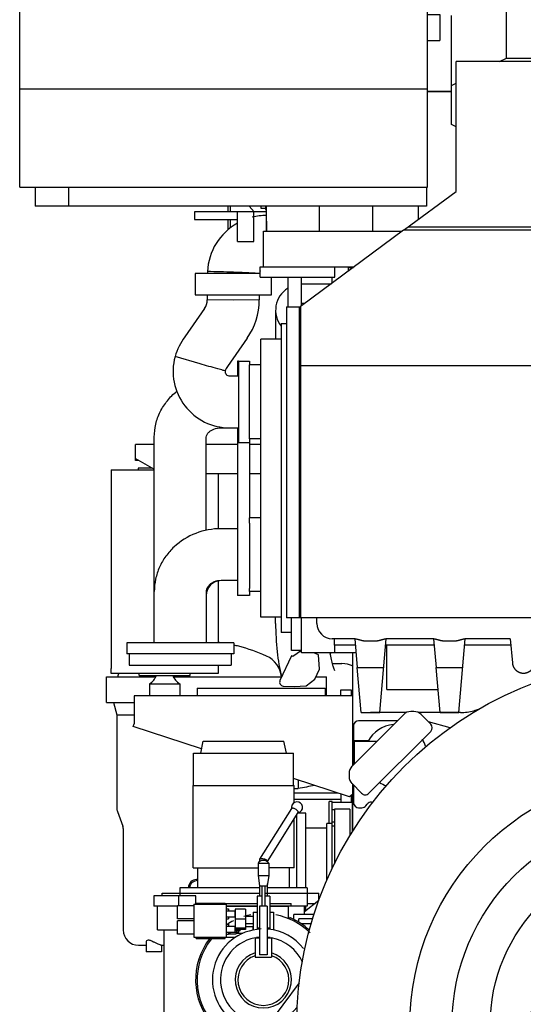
# Model space of a CAD drawing. Header units: millimetres. Extents: x 0 to 1189, y 0 to 841.
# Tile 27 of 74: x 297 to 346, y 602 to 699. Entities that reach past the tile are written whole.
import ezdxf
from ezdxf.enums import TextEntityAlignment as Align

# ---------------------------------------------------------------- set-up
doc = ezdxf.new("R2010")
doc.units = ezdxf.units.MM
doc.header["$LTSCALE"] = 65.395
doc.layers.get('0').update_dxf_attribs({"linetype": 'CONTINUOUS'})
for name, color, linetype in [('0006_994800_79_SIMPLE1_X_PBL583', 7, 'CONTINUOUS'), ('0006_994800_80_SIMPLE1_X_PBL582', 7, 'CONTINUOUS'), ('1907_040000_TLKS_KS_V_ABL551', 7, 'CONTINUOUS'), ('1907_041000_TLKS_KS_V_ABL552', 7, 'CONTINUOUS'), ('1907_042000_TLKS_KS_TL_V_ABL570', 7, 'CONTINUOUS'), ('1907_060000_TLKS_KGS_V_ABL559', 7, 'CONTINUOUS'), ('1907_061000_TLKS_KGS_V_ABL560', 7, 'CONTINUOUS'), ('1907_723600_01_SIMPLE1_X_ABL591', 7, 'CONTINUOUS'), ('1907_724700_04_SIMPLE1_B_ABL573', 7, 'CONTINUOUS'), ('1907_725700_05_SIMPLE1_X_ABL571', 7, 'CONTINUOUS'), ('1907_728000_20_SIMPLE1_X_ABL595', 7, 'CONTINUOUS'), ('1907_731000_02_SIMPLE1_D_ABL646', 7, 'CONTINUOUS'), ('1907_733000_06_SIMPLE1_A_ABL557', 7, 'CONTINUOUS'), ('1907_734000_04_SIMPLE1_C_ABL553', 7, 'CONTINUOUS'), ('1907_765000_04_SIMPLE1_A_ABL576', 7, 'CONTINUOUS'), ('1937_030000_TLKS_V_ABL543', 7, 'CONTINUOUS'), ('1937_100000_TLKS_V_ABL544', 7, 'CONTINUOUS'), ('1937_111000_12_SIMPLE1_D_ABL549', 7, 'CONTINUOUS'), ('1937_111200_08_SIMPLE1_X_ABL555', 7, 'CONTINUOUS'), ('1937_700000_TLKS_V_ABL567', 7, 'CONTINUOUS'), ('1937_722000_12_SIMPLE1_B_ABL568', 7, 'CONTINUOUS'), ('1937_800000_TLKS_V_ABL580', 7, 'CONTINUOUS'), ('right_11_VBL541', 7, 'CONTINUOUS')]:
    doc.layers.add(name, color=color, linetype=linetype)
doc.styles.get("Standard").update_dxf_attribs({"font": 'txt', "width": 0.6})
doc.dimstyles.new('DIMSTYLE_2', dxfattribs={"dimtxt": 3.5, "dimasz": 3.5, "dimexe": 1.8, "dimexo": 0, "dimgap": 0.875, "dimtad": 1, "dimdec": 0, "dimlfac": 20, "dimdsep": 46, "dimtxsty": 'STANDARD', "dimblk": '_FILLED', "dimblk1": '_FILLED', "dimblk2": '_FILLED', "dimcen": 0.09, "dimadec": 0, "dimazin": 0, "dimtp": 2, "dimtm": 2, "dimtfac": 1, "dimtdec": 0, "dimtofl": 0, "dimtmove": 0, "dimatfit": 3, "dimldrblk": '_FILLED', "dimfxl": 1, "dimtolj": 1, "dimarcsym": 0})

# ---------------------------------------------------------------- blocks, each defined once
blk = doc.blocks.new('_FILLED')
at = {"color": 0, "linetype": 'BYBLOCK'}
blk.add_solid([(0, 0), (-1, 0.167), (-1, -0.167)], dxfattribs=at)
blk = doc.blocks.new('*D30')
at = {"color": 2, "linetype": 'CONTINUOUS'}
for p, q in [((327.172, 739.194), (445.3, 739.194)), ((443.5, 739.194), (443.5, 634.797)), ((443.5, 530.4), (443.5, 634.797)), ((384.5, 530.4), (445.3, 530.4))]:
    blk.add_line(p, q, dxfattribs=at)
at = {"color": 2, "linetype": 'CONTINUOUS', "xscale": 3.5, "yscale": 3.5, "zscale": 3.5}
for p, rotation in [((443.5, 739.194), 90), ((443.5, 530.4), 270)]:
    blk.add_blockref('_FILLED', p, dxfattribs=dict(at, rotation=rotation))
at = {"color": 2, "linetype": 'CONTINUOUS', "width": 0.636905}
blk.add_text('4176', height=3.5, rotation=90, dxfattribs=at).set_placement((442.625, 634.797), align=Align.CENTER)
blk = doc.blocks.new('1937_111000_12_SIMPLE1_T1_D_PBL550', base_point=(358.769, 611.071))
at = {"layer": '1937_111000_12_SIMPLE1_T1_D_PBL550', "color": 7, "linetype": 'CONTINUOUS'}
for p, q in [((329.5, 636.6), (329.5, 625.535)), ((334.518, 630.553), (329.447, 625.482)), ((335.528, 630.846), (335.225, 630.846)), ((337.18, 629.608), (336.235, 630.553)), ((329.6, 629.45), (329.6, 625.635)), ((333.915, 629.95), (330.1, 629.95)), ((339.081, 629.247), (336.963, 629.826)), ((331.099, 622.82), (337.18, 628.901)), ((329.7, 628), (331.066, 628)), ((329.7, 625.735), (329.7, 628)), ((329.7, 627.926), (331.892, 627.926)), ((329.154, 624.775), (329.154, 624.472)), ((329.447, 623.765), (330.392, 622.82)), ((329.5, 623.712), (329.5, 619.069)), ((329.6, 623.612), (329.6, 621.9)), ((330.82, 621.592), (330.95, 621.758)), ((331.344, 621.95), (331.517, 621.95)), ((330.1, 621.4), (330.426, 621.4))]:
    blk.add_line(p, q, dxfattribs=at)
for centre, radius, start, end in [((335.225, 629.846), 1, 90, 135), ((335.528, 629.846), 1, 45, 90), ((330.1, 629.45), 0.5, 90, 180), ((333.75, 626.5), 3.075, 94.58964, 152.36394), ((336.826, 629.255), 0.5, 315, 45), ((333.75, 626.5), 3.075, 18.12016, 32.33294), ((330.154, 624.775), 1, 135, 180), ((330.154, 624.472), 1, 180, 225), ((333.75, 626.5), 3.075, 238.42073, 252.38244), ((330.745, 623.174), 0.5, 225, 315), ((330.1, 621.9), 0.5, 180, 270), ((331.344, 621.45), 0.5, 90, 142), ((330.426, 621.9), 0.5, 270, 322)]:
    blk.add_arc(centre, radius, start, end, dxfattribs=at)
blk = doc.blocks.new('1937_111000_12_SIMPLE1_D_ABL549', base_point=(358.769, 612.746))
at = {"layer": '1937_111000_12_SIMPLE1_T1_D_PBL550'}
blk.add_blockref('1937_111000_12_SIMPLE1_T1_D_PBL550', (358.769, 611.071), dxfattribs=at)
blk = doc.blocks.new('1937_111200_08_SIMPLE1_T6_X_PBL593', base_point=(326.75, 616.644))
at = {"layer": '1937_111200_08_SIMPLE1_T6_X_PBL593', "color": 7, "linetype": 'CONTINUOUS'}
for p, q in [((327.5, 622), (327.2, 622)), ((327.2, 619.85), (327.2, 622)), ((327.5, 621.184), (327.5, 622)), ((329.45, 621.9), (327.5, 621.9)), ((329.45, 621.9), (329.45, 618.994)), ((324.05, 613.55), (324.05, 620.724)), ((324.925, 620.875), (324.145, 620.875)), ((324.925, 613.55), (324.925, 620.875)), ((326.99, 619.4), (324.925, 619.4)), ((324.925, 611.288), (324.925, 611.75))]:
    blk.add_line(p, q, dxfattribs=at)
blk = doc.blocks.new('1937_111200_08_SIMPLE1_X_ABL555', base_point=(367.775, 627.812))
at = {"layer": '1937_111200_08_SIMPLE1_T6_X_PBL593'}
blk.add_blockref('1937_111200_08_SIMPLE1_T6_X_PBL593', (326.75, 616.644), dxfattribs=at)
blk = doc.blocks.new('1937_100000_TLKS_V_ABL544', base_point=(359.726, 613.7))
at = {"layer": '1937_111000_12_SIMPLE1_D_ABL549'}
blk.add_blockref('1937_111000_12_SIMPLE1_D_ABL549', (358.769, 612.746), dxfattribs=at)
at = {"layer": '1937_111200_08_SIMPLE1_X_ABL555'}
blk.add_blockref('1937_111200_08_SIMPLE1_X_ABL555', (367.775, 627.812), dxfattribs=at)
blk = doc.blocks.new('1937_722000_12_SIMPLE1_T1_B_PBL569', base_point=(321.004, 703.643))
at = {"layer": '1937_722000_12_SIMPLE1_T1_B_PBL569', "color": 7, "linetype": 'CONTINUOUS'}
for p, q in [((296.846, 682.345), (296.846, 729.16)), ((296.846, 729.16), (300.27, 729.16)), ((323.54, 729.16), (337.332, 729.16)), ((336.845, 682.345), (336.845, 729.16)), ((340.503, 725.039), (337.332, 729.16)), ((340.503, 712.645), (340.503, 725.039)), ((340.503, 725.039), (345.163, 725.039)), ((345.163, 722.522), (345.163, 725.039)), ((296.846, 715.464), (336.845, 715.464)), ((336.845, 712.645), (341.17, 712.645)), ((336.845, 712.582), (341.17, 712.582)), ((341.17, 712.645), (341.17, 710.795)), ((336.845, 699.295), (338.07, 699.295)), ((338.07, 699.295), (338.07, 696.745)), ((336.845, 696.745), (338.07, 696.745)), ((296.846, 691.999), (336.845, 691.999)), ((296.846, 682.345), (336.845, 682.345)), ((298.35, 682.345), (298.35, 680.47)), ((301.627, 682.345), (301.627, 680.47)), ((336.772, 682.345), (336.772, 680.47)), ((336.772, 680.47), (298.35, 680.47)), ((317.25, 680.47), (317.25, 679.9)), ((317.5, 680.47), (317.5, 679.9)), ((319.846, 679.9), (319.368, 680.47)), ((317.25, 679.15), (317.25, 678.126))]:
    blk.add_line(p, q, dxfattribs=at)
blk = doc.blocks.new('1937_722000_12_SIMPLE1_B_ABL568', base_point=(321.004, 703.643))
at = {"layer": '1937_722000_12_SIMPLE1_T1_B_PBL569'}
blk.add_blockref('1937_722000_12_SIMPLE1_T1_B_PBL569', (321.004, 703.643), dxfattribs=at)
blk = doc.blocks.new('1937_700000_TLKS_V_ABL567', base_point=(321.004, 703.643))
at = {"layer": '1937_722000_12_SIMPLE1_B_ABL568'}
blk.add_blockref('1937_722000_12_SIMPLE1_B_ABL568', (321.004, 703.643), dxfattribs=at)
blk = doc.blocks.new('0006_994800_80_SIMPLE1_X_PBL582', base_point=(307.135, 644.823))
at = {"layer": '0006_994800_80_SIMPLE1_X_PBL582', "color": 7, "linetype": 'CONTINUOUS'}
for p, q in [((305.815, 654.575), (305.815, 654.57)), ((305.815, 654.575), (308.457, 654.575)), ((305.814, 635.07), (305.814, 635.075)), ((305.815, 635.075), (305.814, 635.075))]:
    blk.add_line(p, q, dxfattribs=at)
blk = doc.blocks.new('0006_994800_79_SIMPLE1_X_PBL583', base_point=(311.064, 644.57))
at = {"layer": '0006_994800_79_SIMPLE1_X_PBL583', "color": 7, "linetype": 'CONTINUOUS'}
for p, q in [((305.815, 654.57), (305.815, 635.07)), ((305.815, 654.57), (310.05, 654.57)), ((316.315, 654.232), (316.315, 648.785)), ((316.315, 643.67), (316.315, 637.6)), ((316.315, 635.4), (316.315, 634.57)), ((305.814, 634.57), (305.814, 635.07)), ((305.815, 635.07), (305.814, 635.07)), ((316.315, 634.57), (305.814, 634.57))]:
    blk.add_line(p, q, dxfattribs=at)
blk = doc.blocks.new('1907_884500_18_SIMPLE1_T1_A_PBL587', base_point=(318.741, 628.687))
at = {"layer": '1907_884500_18_SIMPLE1_T1_A_PBL587', "color": 7, "linetype": 'CONTINUOUS'}
for p, q in [((308.565, 634.395), (308.565, 634.57)), ((308.565, 634.395), (313.565, 634.395)), ((313.565, 634.395), (313.565, 634.57)), ((309.565, 633.576), (309.565, 632.395)), ((309.565, 633.576), (312.565, 633.576)), ((312.565, 633.576), (312.565, 632.395)), ((308.065, 632.395), (308.065, 629.627)), ((329.5, 632.395), (308.065, 632.395)), ((307.982, 629.373), (308.065, 629.627)), ((314.695, 627.192), (307.982, 629.373)), ((329.2, 622.479), (323.711, 624.263)), ((329.5, 622.697), (329.2, 622.479))]:
    blk.add_line(p, q, dxfattribs=at)
for centre, start, end in [((308.85, 634.895), 298.43394, 340.52927), ((313.279, 634.895), 199.47073, 241.56606)]:
    blk.add_arc(centre, 1.5, start, end, dxfattribs=at)
blk = doc.blocks.new('1907_884500_18_SIMPLE1_T2_A_PBL588', base_point=(314.354, 655.641))
at = {"layer": '1907_884500_18_SIMPLE1_T2_A_PBL588', "color": 7, "linetype": 'CONTINUOUS'}
for p, q in [((308.207, 655.482), (308.207, 657.05)), ((310.05, 657.05), (308.207, 657.05)), ((318.2, 657.05), (315.15, 657.05)), ((320.5, 657.05), (319.4, 657.05)), ((308.207, 655.695), (310.05, 654.631)), ((308.507, 655.482), (308.207, 655.482)), ((308.507, 655.521), (308.507, 655.482)), ((308.457, 654.75), (308.457, 654.57)), ((309.843, 654.75), (308.457, 654.75)), ((315.15, 654.232), (318.2, 654.232)), ((319.4, 654.232), (320.5, 654.232))]:
    blk.add_line(p, q, dxfattribs=at)
blk = doc.blocks.new('1907_884500_18_SIMPLE1_A#AF0_ABL581', base_point=(317.657, 639.765))
at = {"layer": '0006_994800_79_SIMPLE1_X_PBL583'}
blk.add_blockref('0006_994800_79_SIMPLE1_X_PBL583', (311.064, 644.57), dxfattribs=at)
at = {"layer": '0006_994800_80_SIMPLE1_X_PBL582'}
blk.add_blockref('0006_994800_80_SIMPLE1_X_PBL582', (307.135, 644.823), dxfattribs=at)
at = {"layer": '1907_884500_18_SIMPLE1_T1_A_PBL587'}
blk.add_blockref('1907_884500_18_SIMPLE1_T1_A_PBL587', (318.741, 628.687), dxfattribs=at)
at = {"layer": '1907_884500_18_SIMPLE1_T2_A_PBL588'}
blk.add_blockref('1907_884500_18_SIMPLE1_T2_A_PBL588', (314.354, 655.641), dxfattribs=at)
blk = doc.blocks.new('1907_833000_32_SIMPLE1_T1_C_PBL585', base_point=(313.375, 650.875))
at = {"layer": '1907_833000_32_SIMPLE1_T1_C_PBL585', "color": 7, "linetype": 'CONTINUOUS'}
for p, q in [((318.2, 665.25), (318.2, 663.8)), ((318.3, 665.25), (318.2, 665.25)), ((316.6, 658.7), (317.444, 658.7)), ((318.2, 658.7), (318.2, 642.25)), ((310.05, 637.6), (310.05, 657.786)), ((315.15, 648.646), (315.15, 657.786)), ((319.4, 657.251), (319.4, 649.875)), ((318.2, 648.8), (316.6, 648.8)), ((319.4, 649.349), (319.4, 642.939)), ((318.2, 643.7), (316.6, 643.7)), ((315.15, 642.625), (315.15, 637.6)), ((319.4, 642.25), (318.2, 642.25)), ((319.4, 642.625), (319.4, 642.25)), ((307.35, 637.6), (307.35, 636.5)), ((317.85, 637.6), (307.35, 637.6)), ((317.85, 637.6), (317.85, 636.5)), ((317.85, 636.5), (307.35, 636.5))]:
    blk.add_line(p, q, dxfattribs=at)
blk.add_arc((316.6, 642.25), 1.45, 90, 180, dxfattribs=at)
for points, knots in [([(310.05, 657.786), (310.05, 658.214), (310.15, 659.074), (310.591, 660.296), (311.296, 661.396), (311.914, 662.014), (312.252, 662.289)], [0, 0, 0, 0, 0.24808, 0.496953, 0.747381, 1, 1, 1, 1]), ([(315.15, 657.786), (315.15, 657.972), (315.326, 658.231), (315.626, 658.452), (316.015, 658.641), (316.362, 658.7), (316.6, 658.7)], [0, 0, 0, 0, 0.302199, 0.443462, 0.612324, 1, 1, 1, 1]), ([(316.6, 648.8), (315.759, 648.8), (314.069, 648.493), (312.247, 647.366), (311.143, 646.114), (310.522, 645.035), (310.137, 643.856), (310.05, 643.034), (310.05, 642.625)], [0, 0, 0, 0, 0.2534, 0.504287, 0.62908, 0.753157, 0.876714, 1, 1, 1, 1]), ([(316.6, 643.7), (316.376, 643.7), (315.959, 643.625), (315.475, 643.334), (315.206, 642.978), (315.15, 642.73), (315.15, 642.625)], [0, 0, 0, 0, 0.339689, 0.627096, 0.839472, 1, 1, 1, 1])]:
    blk.add_open_spline(points, degree=3, knots=knots, dxfattribs=at)
blk = doc.blocks.new('1907_833000_32_SIMPLE1_T4_C_PBL586', base_point=(312.6, 635.95))
at = {"layer": '1907_833000_32_SIMPLE1_T4_C_PBL586', "color": 7, "linetype": 'CONTINUOUS'}
for p, q in [((307.6, 636.5), (307.6, 635.4)), ((317.6, 636.5), (317.6, 635.4)), ((307.6, 635.4), (317.6, 635.4))]:
    blk.add_line(p, q, dxfattribs=at)
blk = doc.blocks.new('1907_833000_32_SIMPLE1_T2_C_PBL589', base_point=(320.678, 668.576))
at = {"layer": '1907_833000_32_SIMPLE1_T2_C_PBL589', "color": 7, "linetype": 'CONTINUOUS'}
for p, q in [((314, 679.9), (314, 679.15)), ((321.05, 679.9), (314, 679.9)), ((318.2, 677), (318.2, 679.9)), ((319.8, 677), (319.8, 679.9)), ((314, 679.15), (318.2, 679.15)), ((317.5, 679.15), (317.5, 678.331)), ((318.2, 677), (319.8, 677)), ((314.05, 673.85), (314.05, 671.75)), ((320.45, 673.85), (314.05, 673.85)), ((315.258, 674.048), (315.257, 673.85)), ((329.1, 674.086), (329.1, 674.5)), ((329.1, 674.45), (329.591, 674.45)), ((321.55, 671.75), (321.55, 673.5)), ((324.5, 672.85), (327.433, 672.85)), ((327.5, 672.9), (327.5, 673.5)), ((314.05, 671.75), (321.55, 671.75)), ((315.251, 671.75), (315.25, 671.254)), ((317.8, 671.252), (315.25, 671.254)), ((320.35, 671.254), (317.8, 671.252)), ((320.351, 671.75), (320.35, 671.254)), ((314.988, 670.418), (313.039, 667.635)), ((319.165, 667.493), (317.217, 664.71)), ((314.536, 664.986), (312.086, 665.698)), ((318.3, 665.251), (318.3, 657.251)), ((318.3, 665.251), (319.4, 665.251)), ((319.4, 665.251), (319.4, 664.875)), ((317.444, 663.8), (318.3, 663.8)), ((317.444, 658.7), (318.3, 658.7)), ((319.4, 657.625), (319.4, 657.251)), ((318.3, 657.251), (319.4, 657.251))]:
    blk.add_line(p, q, dxfattribs=at)
for centre, radius, start, end in [((321.05, 673.75), 5.8, 119.42105, 177.05692), ((321.05, 673.75), 5.8, 90, 103.91871), ((307.073, 364.453), 309.703, 88.01361, 88.48555), ((321.05, 673.75), 0.7, 149.13806, 171.78679), ((313.8, 671.25), 1.45, 324.99859, 0.1578), ((313.8, 671.25), 6.55, 324.99859, 0.03525), ((318.814, 663.592), 7.05, 144.99976, 162.61383), ((317.444, 664.25), 5.55, 164.87392, 270), ((317.444, 664.25), 0.45, 173.90363, 270), ((318.814, 663.592), 1.95, 144.99976, 158.76807)]:
    blk.add_arc(centre, radius, start, end, dxfattribs=at)
for points, knots in [([(320.352, 673.85), (320.086, 673.869), (319.238, 673.916), (318.389, 673.949), (317.807, 673.97)], [0, 0, 0, 0, 0.314519, 1, 1, 1, 1]), ([(316.996, 664.298), (316.933, 664.313), (316.691, 664.375), (315.869, 664.601), (315.114, 664.819), (314.536, 664.986)], [0, 0, 0, 0, 0.076558, 0.293632, 1, 1, 1, 1])]:
    blk.add_open_spline(points, degree=3, knots=knots, dxfattribs=at)
blk = doc.blocks.new('1907_833000_32_SIMPLE1_T3_C_PBL590', base_point=(325.754, 653.351))
at = {"layer": '1907_833000_32_SIMPLE1_T3_C_PBL590', "color": 7, "linetype": 'CONTINUOUS'}
for p, q in [((323.125, 672.395), (323.2, 672.443)), ((321.954, 670.25), (321.954, 667.4)), ((321.954, 639.501), (321.954, 640.1)), ((327.488, 635.551), (328.454, 635.551))]:
    blk.add_line(p, q, dxfattribs=at)
for centre, start, end in [((324.504, 670.25), 122.73523, 217.96287), ((328.454, 633.001), 64.46194, 90)]:
    blk.add_arc(centre, 2.55, start, end, dxfattribs=at)
for points, knots in [([(321.954, 639.501), (321.954, 638.572), (322.045, 636.808), (322.338, 635.062), (322.554, 634.258)], [0, 0, 0, 0, 0.527479, 1, 1, 1, 1]), ([(327.267, 636.598), (327.303, 636.38), (327.377, 635.982), (327.506, 635.462), (327.626, 635.112), (327.699, 634.94), (327.728, 634.892)], [0, 0, 0, 0, 0.37484, 0.684856, 0.90559, 1, 1, 1, 1])]:
    blk.add_open_spline(points, degree=3, knots=knots, dxfattribs=at)
blk = doc.blocks.new('1907_833000_32_SIMPLE1_T5_C_PBL645', base_point=(327.336, 636.572))
at = {"layer": '1907_833000_32_SIMPLE1_T5_C_PBL645', "color": 7, "linetype": 'CONTINUOUS'}
blk.add_arc((326.923, 636.697), 0.45, 326.29406, 347.46016, dxfattribs=at)
blk = doc.blocks.new('1907_833000_32_SIMPLE1_C#AF0_ABL584', base_point=(318.471, 657.079))
at = {"layer": '1907_833000_32_SIMPLE1_T1_C_PBL585'}
blk.add_blockref('1907_833000_32_SIMPLE1_T1_C_PBL585', (313.375, 650.875), dxfattribs=at)
at = {"layer": '1907_833000_32_SIMPLE1_T2_C_PBL589'}
blk.add_blockref('1907_833000_32_SIMPLE1_T2_C_PBL589', (320.678, 668.576), dxfattribs=at)
at = {"layer": '1907_833000_32_SIMPLE1_T3_C_PBL590'}
blk.add_blockref('1907_833000_32_SIMPLE1_T3_C_PBL590', (325.754, 653.351), dxfattribs=at)
at = {"layer": '1907_833000_32_SIMPLE1_T4_C_PBL586'}
blk.add_blockref('1907_833000_32_SIMPLE1_T4_C_PBL586', (312.6, 635.95), dxfattribs=at)
at = {"layer": '1907_833000_32_SIMPLE1_T5_C_PBL645'}
blk.add_blockref('1907_833000_32_SIMPLE1_T5_C_PBL645', (327.336, 636.572), dxfattribs=at)
blk = doc.blocks.new('1937_800000_TLKS_V_ABL580', base_point=(317.703, 651.19))
at = {"layer": '1907_833000_32_SIMPLE1_C#AF0_ABL584'}
blk.add_blockref('1907_833000_32_SIMPLE1_C#AF0_ABL584', (318.471, 657.079), dxfattribs=at)
at = {"layer": '1907_884500_18_SIMPLE1_A#AF0_ABL581'}
blk.add_blockref('1907_884500_18_SIMPLE1_A#AF0_ABL581', (317.657, 639.765), dxfattribs=at)
blk = doc.blocks.new('1937_030000_TLKS_V_ABL543', base_point=(355.173, 629.78))
at = {"layer": '1937_100000_TLKS_V_ABL544'}
blk.add_blockref('1937_100000_TLKS_V_ABL544', (359.726, 613.7), dxfattribs=at)
at = {"layer": '1937_700000_TLKS_V_ABL567'}
blk.add_blockref('1937_700000_TLKS_V_ABL567', (321.004, 703.643), dxfattribs=at)
at = {"layer": '1937_800000_TLKS_V_ABL580'}
blk.add_blockref('1937_800000_TLKS_V_ABL580', (317.703, 651.19), dxfattribs=at)
blk = doc.blocks.new('1907_734000_04_SIMPLE1_T1_C_PBL554', base_point=(360, 592.713))
at = {"layer": '1907_734000_04_SIMPLE1_T1_C_PBL554', "color": 7, "linetype": 'CONTINUOUS'}
for p, q in [((332.635, 576.674), (331.711, 574)), ((388.289, 574), (387.365, 576.674)), ((331.711, 574), (331.193, 572.5)), ((335.146, 574), (331.711, 574)), ((388.289, 574), (384.854, 574)), ((388.807, 572.5), (388.289, 574)), ((331.193, 572.5), (336.818, 572.5)), ((383.182, 572.5), (388.807, 572.5))]:
    blk.add_line(p, q, dxfattribs=at)
for radius in [12.926, 12.25]:
    blk.add_circle((360, 600), radius, dxfattribs=at)
for start, end in [(83.99375, 96.00625), (177.42235, 276.00625), (357.42235, 2.57765)]:
    blk.add_arc((360, 600), 12.993, start, end, dxfattribs=at)
blk = doc.blocks.new('1907_734000_04_SIMPLE1_C_ABL553', base_point=(360, 592.713))
at = {"layer": '1907_734000_04_SIMPLE1_T1_C_PBL554'}
blk.add_blockref('1907_734000_04_SIMPLE1_T1_C_PBL554', (360, 592.713), dxfattribs=at)
blk = doc.blocks.new('1907_733000_06_SIMPLE1_T4_A_PBL558', base_point=(314.5, 595.883))
at = {"layer": '1907_733000_06_SIMPLE1_T4_A_PBL558', "color": 7, "linetype": 'CONTINUOUS'}
for p, q in [((313.375, 597.945), (313.375, 597.938)), ((315.625, 597.938), (313.375, 597.938)), ((313.375, 597.938), (313.45, 597.658)), ((315.55, 597.658), (313.45, 597.658)), ((313.45, 597.658), (313.45, 596.337)), ((315.625, 597.938), (315.55, 597.658)), ((315.55, 597.658), (315.55, 596.337)), ((315.625, 597.945), (315.625, 597.938)), ((313.079, 595.767), (312.059, 595.243)), ((313.25, 596.048), (313.079, 595.767)), ((315.921, 595.767), (313.079, 595.767)), ((315.75, 596.337), (313.25, 596.337)), ((313.25, 596.337), (313.25, 596.048)), ((315.75, 596.048), (313.25, 596.048)), ((315.75, 596.337), (315.75, 596.048)), ((315.75, 596.048), (315.921, 595.767)), ((315.921, 595.767), (316.941, 595.243)), ((318.85, 595.155), (310.15, 595.155)), ((312.059, 595.243), (311.757, 595.155)), ((316.941, 595.243), (312.059, 595.243)), ((317.243, 595.155), (316.941, 595.243)), ((318.85, 593.82), (310.15, 593.82))]:
    blk.add_line(p, q, dxfattribs=at)
for centre, start, end in [((310.15, 594.487), 90, 270), ((318.85, 594.487), 270, 90)]:
    blk.add_arc(centre, 0.667, start, end, dxfattribs=at)
blk = doc.blocks.new('1907_733000_06_SIMPLE1_T1_A_PBL564', base_point=(319.795, 609.597))
at = {"layer": '1907_733000_06_SIMPLE1_T1_A_PBL564', "color": 7, "linetype": 'CONTINUOUS'}
for p, q in [((327.74, 621.184), (327.49, 621.184)), ((327.49, 615.382), (327.49, 621.184)), ((329.24, 621.25), (327.74, 621.25)), ((327.74, 621.25), (327.74, 615.884)), ((329.24, 621.25), (329.24, 618.638)), ((327.49, 619.85), (326.99, 619.85)), ((326.99, 614.261), (326.99, 619.85)), ((327.74, 620), (327.49, 620)), ((327.74, 619.6), (327.49, 619.6)), ((326.208, 612.296), (324.787, 611.18)), ((310.35, 609.4), (310.35, 611.75)), ((317.088, 611.75), (320.15, 611.75)), ((321.4, 611.75), (323.223, 611.75)), ((323.223, 610.494), (323.223, 611.75)), ((324.787, 610.93), (324.787, 611.18)), ((324.8, 611.19), (324.8, 611.75)), ((323.352, 610.436), (323.352, 610.62)), ((325.726, 610.93), (323.728, 610.93)), ((323.728, 610.446), (323.728, 610.93)), ((325.602, 610.5), (324.24, 610.5)), ((324.24, 610.161), (324.24, 610.5)), ((310.35, 609.4), (312.318, 609.4)), ((311, 609.4), (311, 598.07)), ((325.46, 610), (324.488, 610)), ((319.054, 598.07), (311, 598.07)), ((311.05, 598.07), (311.05, 597.945)), ((317.95, 597.945), (311.05, 597.945)), ((317.95, 598.07), (317.95, 597.945)), ((324.084, 598.07), (322.446, 598.07))]:
    blk.add_line(p, q, dxfattribs=at)
for start, end in [(47.05348, 66.96273), (142.1894, 299.89272)]:
    blk.add_arc((320.75, 604.5), 6.65, start, end, dxfattribs=at)
blk = doc.blocks.new('1907_733000_06_SIMPLE1_T2_A_PBL575', base_point=(319.784, 610.216))
at = {"layer": '1907_733000_06_SIMPLE1_T2_A_PBL575', "color": 7, "linetype": 'CONTINUOUS'}
for p, q in [((320.414, 616.361), (323.543, 621.326)), ((321.155, 616.13), (324.177, 620.926)), ((324.177, 620.926), (324.185, 620.954)), ((320.225, 615.953), (321.275, 615.953)), ((320.225, 615.953), (320.225, 614.747)), ((320.405, 616.331), (320.414, 616.361)), ((320.405, 616.132), (320.405, 616.331)), ((320.776, 616.227), (320.724, 616.227)), ((321.155, 616.085), (321.155, 616.147)), ((321.275, 615.953), (321.275, 614.747)), ((320.225, 614.747), (321.275, 614.747)), ((320.225, 614.747), (320.371, 613.75)), ((321.275, 614.747), (321.129, 613.75)), ((321.155, 612.715), (321.155, 613.927)), ((320.371, 613.75), (321.129, 613.75)), ((320.405, 612.715), (320.405, 613.75)), ((320.6, 613.75), (320.6, 611.75)), ((320.9, 613.75), (320.9, 611.75)), ((314.172, 612.03), (317.018, 612.03)), ((314.172, 611.93), (314.172, 612.03)), ((317.018, 611.93), (317.018, 612.03)), ((320.6, 612.715), (320.15, 612.715)), ((320.15, 612.715), (320.15, 609.464)), ((321.4, 612.715), (320.9, 612.715)), ((321.4, 612.715), (321.4, 609.458)), ((313.929, 611.781), (312.318, 611.781)), ((312.318, 610.479), (312.318, 611.781)), ((313.929, 611.93), (317.088, 611.93)), ((313.929, 611.93), (313.929, 608.68)), ((317.088, 611.93), (317.088, 608.68)), ((317.088, 611.483), (317.338, 611.483)), ((317.088, 611.28), (318, 611.28)), ((317.338, 611.483), (317.338, 611.28)), ((317.951, 611.28), (317.951, 610.68)), ((319, 611.455), (318, 611.455)), ((318, 611.455), (318, 609.448)), ((319, 611.455), (319, 609.448)), ((319.75, 611.15), (320.15, 611.15)), ((319.75, 611.15), (319.75, 609.399)), ((321.125, 611.75), (320.375, 611.75)), ((320.375, 611.75), (320.375, 606.971)), ((321.125, 611.75), (321.125, 606.971)), ((321.4, 611.15), (321.75, 611.15)), ((321.75, 611.15), (321.75, 609.399)), ((313.929, 610.479), (312.318, 610.479)), ((313.929, 610.281), (312.318, 610.281)), ((312.318, 608.979), (312.318, 610.281)), ((317.088, 610.68), (318, 610.68)), ((317.088, 610.504), (317.338, 610.504)), ((317.338, 610.68), (317.338, 610.504)), ((319, 610.469), (318, 610.469)), ((319, 610.75), (319.75, 610.75)), ((319, 610.05), (319.75, 610.05)), ((317.088, 609.984), (317.338, 609.984)), ((317.088, 609.78), (318, 609.78)), ((317.088, 609.18), (318.348, 609.18)), ((317.338, 609.984), (317.338, 609.78)), ((317.338, 609.18), (317.338, 609.004)), ((317.493, 609.03), (317.493, 609.18)), ((317.951, 609.78), (317.951, 609.18)), ((319, 609.573), (318, 609.573)), ((319, 609.448), (318, 609.448)), ((318.042, 609.33), (318.042, 609.448)), ((318.475, 609.33), (318.042, 609.33)), ((318.092, 609.08), (318.744, 609.08)), ((318.092, 609.08), (318.092, 609.03)), ((318.103, 609.33), (318.103, 609.18)), ((318.348, 609.18), (318.348, 609.33)), ((318.475, 609.33), (318.475, 609.448)), ((319, 609.73), (319.741, 609.73)), ((319.741, 609.397), (319.741, 609.73)), ((320.375, 609.589), (320.15, 609.589)), ((321.4, 609.589), (321.125, 609.589)), ((313.929, 608.979), (312.318, 608.979)), ((313.929, 608.68), (318.006, 608.68)), ((314.172, 608.57), (314.172, 608.68)), ((314.172, 608.57), (317.018, 608.57)), ((317.018, 608.57), (317.018, 608.68)), ((317.088, 609.004), (317.338, 609.004)), ((317.338, 609.03), (318.092, 609.03)), ((319.95, 608.644), (320.375, 608.644)), ((319.95, 608.644), (319.95, 606.744)), ((321.125, 608.644), (321.55, 608.644)), ((321.55, 608.644), (321.55, 606.744)), ((319.95, 606.744), (321.55, 606.744)), ((321.125, 606.971), (320.375, 606.971)), ((324.277, 604.195), (320.739, 599.5))]:
    blk.add_line(p, q, dxfattribs=at)
for centre, radius, start, end in [((324.058, 621.44), 0.545, 281.55736, 179.99999), ((324.06, 621.44), 0.547, 180.02708, 194.209), ((320.724, 615.635), 0.592, 90, 147.45861), ((320.776, 615.635), 0.592, 32.54139, 90), ((320.75, 604.5), 6.5, 116.64755, 123.58758), ((320.75, 604.5), 6.5, 100.79769, 107.1185), ((320.75, 604.5), 6.5, 45.20996, 79.20231), ((320.75, 604.5), 5, 92.44513, 311.29714), ((320.75, 604.5), 5, 38.2555, 84.51347), ((320.75, 604.5), 6.5, 142.02492, 302.08414), ((320.75, 604.5), 4.208, 100.98498, 278.47985), ((320.75, 604.5), 4.208, 95.11501, 98.99193), ((320.75, 604.5), 4.208, 80.97698, 84.87648), ((320.75, 604.5), 4.208, 24.38103, 79.02334), ((320.75, 604.5), 2.76, 106.85054, 73.14946), ((320.75, 604.5), 2.5, 108.66292, 71.33708), ((320.75, 604.5), 4.25, 277.90156, 320.63042)]:
    blk.add_arc(centre, radius, start, end, dxfattribs=at)
for points, knots in [([(324.185, 620.954), (324.185, 620.977), (324.161, 621.032), (324.098, 621.107), (324.007, 621.186), (323.898, 621.259), (323.782, 621.316), (323.673, 621.354), (323.566, 621.363), (323.543, 621.326)], [0, 0, 0, 0, 0.085431, 0.210466, 0.366179, 0.535675, 0.699346, 0.838689, 1, 1, 1, 1]), ([(320.414, 616.361), (320.424, 616.378), (320.47, 616.405), (320.595, 616.423), (320.704, 616.408), (320.78, 616.389)], [0, 0, 0, 0, 0.158027, 0.384711, 1, 1, 1, 1]), ([(320.78, 616.389), (320.872, 616.366), (320.998, 616.319), (321.121, 616.227), (321.155, 616.171), (321.155, 616.147)], [0, 0, 0, 0, 0.612495, 0.844913, 1, 1, 1, 1])]:
    blk.add_open_spline(points, degree=3, knots=knots, dxfattribs=at)
blk = doc.blocks.new('1907_733000_06_SIMPLE1_T3_A_PBL578', base_point=(318.103, 619.837))
at = {"layer": '1907_733000_06_SIMPLE1_T3_A_PBL578', "color": 7, "linetype": 'CONTINUOUS'}
for p, q in [((314.603, 626.756), (314.85, 627.925)), ((314.85, 627.925), (322.77, 627.925)), ((323.017, 626.756), (322.77, 627.925)), ((313.909, 623.594), (313.909, 626.756)), ((313.909, 626.756), (323.711, 626.756)), ((323.711, 623.594), (323.711, 626.756)), ((313.86, 615.5), (313.86, 623.594)), ((313.86, 623.594), (323.76, 623.594)), ((323.76, 621.894), (323.76, 623.594)), ((323.76, 615.5), (323.76, 620.264)), ((313.86, 615.5), (320.225, 615.5)), ((314.31, 613.55), (314.31, 615.5)), ((323.76, 615.5), (321.275, 615.5)), ((323.31, 613.55), (323.31, 615.5)), ((310.81, 613), (320.405, 613)), ((310.81, 612.75), (310.81, 613)), ((312.56, 613), (312.56, 612.75)), ((320.405, 613.55), (312.572, 613.55)), ((312.572, 613.55), (312.572, 613.02)), ((312.572, 613.02), (320.405, 613.02)), ((312.605, 613.02), (312.605, 613)), ((320.9, 613.02), (325.047, 613.02)), ((325.047, 613.55), (321.155, 613.55)), ((321.155, 613), (326.195, 613)), ((325.015, 613.02), (325.015, 613)), ((325.047, 613.55), (325.047, 613.02)), ((325.06, 613), (325.06, 611.75)), ((326.195, 612.286), (326.195, 613)), ((314.137, 612.75), (310.01, 612.75)), ((310.01, 612.75), (310.01, 611.75)), ((312.449, 611.781), (312.449, 612.75)), ((314.137, 612), (314.137, 612.75)), ((317.018, 612), (320.15, 612)), ((321.4, 612), (323.483, 612)), ((323.483, 611.75), (323.483, 612)), ((325.06, 612), (325.831, 612)), ((312.318, 611.75), (310.01, 611.75)), ((320.15, 611.75), (317.088, 611.75)), ((325.06, 611.75), (321.4, 611.75))]:
    blk.add_line(p, q, dxfattribs=at)
blk = doc.blocks.new('1907_733000_06_SIMPLE1_A_ABL557', base_point=(319.625, 610.873))
at = {"layer": '1907_733000_06_SIMPLE1_T1_A_PBL564'}
blk.add_blockref('1907_733000_06_SIMPLE1_T1_A_PBL564', (319.795, 609.597), dxfattribs=at)
at = {"layer": '1907_733000_06_SIMPLE1_T2_A_PBL575'}
blk.add_blockref('1907_733000_06_SIMPLE1_T2_A_PBL575', (319.784, 610.216), dxfattribs=at)
at = {"layer": '1907_733000_06_SIMPLE1_T3_A_PBL578'}
blk.add_blockref('1907_733000_06_SIMPLE1_T3_A_PBL578', (318.103, 619.837), dxfattribs=at)
at = {"layer": '1907_733000_06_SIMPLE1_T4_A_PBL558'}
blk.add_blockref('1907_733000_06_SIMPLE1_T4_A_PBL558', (314.5, 595.883), dxfattribs=at)
blk = doc.blocks.new('1907_731000_02_SIMPLE1_T1_D_PBL647', base_point=(360, 600))
at = {"layer": '1907_731000_02_SIMPLE1_T1_D_PBL647', "color": 7, "linetype": 'CONTINUOUS'}
for radius in [35.975, 24.875, 20.75, 17, 13]:
    blk.add_circle((360, 600), radius, dxfattribs=at)
blk = doc.blocks.new('1907_731000_02_SIMPLE1_D_ABL646', base_point=(360, 600))
at = {"layer": '1907_731000_02_SIMPLE1_T1_D_PBL647'}
blk.add_blockref('1907_731000_02_SIMPLE1_T1_D_PBL647', (360, 600), dxfattribs=at)
blk = doc.blocks.new('1907_041000_TLKS_KS_V_ABL552', base_point=(352.993, 600))
at = {"layer": '1907_731000_02_SIMPLE1_D_ABL646'}
blk.add_blockref('1907_731000_02_SIMPLE1_D_ABL646', (360, 600), dxfattribs=at)
at = {"layer": '1907_733000_06_SIMPLE1_A_ABL557'}
blk.add_blockref('1907_733000_06_SIMPLE1_A_ABL557', (319.625, 610.873), dxfattribs=at)
at = {"layer": '1907_734000_04_SIMPLE1_C_ABL553'}
blk.add_blockref('1907_734000_04_SIMPLE1_C_ABL553', (360, 592.713), dxfattribs=at)
blk = doc.blocks.new('1907_725700_05_SIMPLE1_T1_X_PBL572', base_point=(336.334, 702.784))
at = {"layer": '1907_725700_05_SIMPLE1_T1_X_PBL572', "color": 7, "linetype": 'CONTINUOUS'}
for p, q in [((336.845, 691.74), (339.197, 691.74)), ((320.505, 680.47), (320.505, 680.266)), ((320.505, 680.266), (321.005, 680.266)), ((321.005, 680.266), (321.005, 680.47))]:
    blk.add_line(p, q, dxfattribs=at)
blk = doc.blocks.new('1907_725700_05_SIMPLE1_X_ABL571', base_point=(336.334, 702.784))
at = {"layer": '1907_725700_05_SIMPLE1_T1_X_PBL572'}
blk.add_blockref('1907_725700_05_SIMPLE1_T1_X_PBL572', (336.334, 702.784), dxfattribs=at)
blk = doc.blocks.new('1907_724700_04_SIMPLE1_T1_B_PBL574', base_point=(353.5, 681.281))
at = {"layer": '1907_724700_04_SIMPLE1_T1_B_PBL574', "color": 7, "linetype": 'CONTINUOUS'}
for p, q in [((344.601, 695.002), (344.601, 701.887)), ((339.197, 688.479), (339.197, 699.185)), ((339.673, 681.921), (339.673, 694.667)), ((357.173, 694.667), (339.673, 694.667)), ((343.932, 694.667), (344.601, 695.002)), ((344.601, 695.002), (352.244, 695.002)), ((339.197, 692.3), (339.673, 692.537)), ((339.673, 688.241), (339.197, 688.479)), ((334.596, 678.159), (339.673, 681.921)), ((334.513, 678.097), (324.503, 670.679)), ((365.773, 678.097), (334.513, 678.097)), ((334.596, 678.159), (334.596, 678.097)), ((365.088, 678.401), (334.923, 678.401)), ((323.025, 670.577), (323.025, 640.04)), ((323.025, 670.577), (324.425, 670.577)), ((324.275, 670.577), (324.275, 640.04)), ((324.425, 640.04), (324.425, 670.679)), ((324.503, 670.679), (324.425, 670.679)), ((382.575, 664.798), (324.425, 664.798)), ((383.975, 640.04), (323.025, 640.04))]:
    blk.add_line(p, q, dxfattribs=at)
blk = doc.blocks.new('1907_724700_04_SIMPLE1_B_ABL573', base_point=(353.5, 681.281))
at = {"layer": '1907_724700_04_SIMPLE1_T1_B_PBL574'}
blk.add_blockref('1907_724700_04_SIMPLE1_T1_B_PBL574', (353.5, 681.281), dxfattribs=at)
blk = doc.blocks.new('1907_723600_01_SIMPLE1_T1_X_PBL592', base_point=(357.9, 645.671))
at = {"layer": '1907_723600_01_SIMPLE1_T1_X_PBL592', "color": 7, "linetype": 'CONTINUOUS'}
for p, q in [((320.45, 673.5), (320.45, 674.5)), ((320.45, 674.5), (327.409, 674.5)), ((327.75, 673.5), (327.75, 674.5)), ((320.45, 673.5), (327.75, 673.5)), ((323.2, 670.577), (323.2, 673.5)), ((324.5, 670.679), (324.5, 673.5)), ((325.3, 672.85), (327.433, 672.85)), ((324.801, 670.9), (324.5, 670.9)), ((324.5, 636.6), (324.5, 640.04)), ((326, 639.5), (326, 640.04)), ((329.46, 638), (327.5, 638)), ((327.732, 637.35), (327.732, 638)), ((329.765, 637.35), (327.732, 637.35)), ((327.75, 636.6), (327.75, 637.35)), ((329.709, 637.981), (329.956, 635.157)), ((331.741, 637.758), (330.776, 637.758)), ((332.176, 630.763), (332.807, 637.981)), ((337.506, 637.35), (332.752, 637.35)), ((332.865, 633.018), (332.865, 637.35)), ((337.193, 638), (333.057, 638)), ((337.451, 637.979), (337.698, 635.157)), ((339.491, 637.758), (338.509, 637.758)), ((339.918, 630.763), (340.549, 637.979)), ((345.036, 637.35), (340.494, 637.35)), ((344.807, 638), (340.807, 638)), ((344.98, 637.991), (344.807, 638)), ((344.98, 637.991), (345.188, 635.614)), ((329.83, 636.6), (324.5, 636.6)), ((330.341, 630.763), (329.956, 635.157)), ((329.956, 635.157), (332.56, 635.157)), ((337.698, 635.157), (340.302, 635.157)), ((338.083, 630.763), (337.698, 635.157)), ((332.865, 633.018), (337.885, 633.018)), ((330.341, 630.763), (332.176, 630.763)), ((334.8, 630.75), (331.258, 630.75)), ((340.092, 630.75), (335.953, 630.75)), ((338.083, 630.763), (339.918, 630.763)), ((341.822, 631.037), (341.386, 630.92))]:
    blk.add_line(p, q, dxfattribs=at)
for centre, radius, start, end in [((327.5, 639.5), 1.5, 180, 270), ((331.258, 631.741), 0.991, 260.74518, 270), ((340.092, 635.75), 5, 270, 285)]:
    blk.add_arc(centre, radius, start, end, dxfattribs=at)
for points, knots in [([(330.776, 637.758), (330.755, 637.758), (330.712, 637.759), (330.647, 637.764), (330.581, 637.772), (330.514, 637.784), (330.444, 637.799), (330.37, 637.817), (330.294, 637.838), (330.213, 637.861), (330.128, 637.885), (330.039, 637.91), (329.947, 637.934), (329.851, 637.956), (329.754, 637.975), (329.654, 637.989), (329.556, 637.998), (329.491, 638), (329.46, 638)], [0, 0, 0, 0, 0.0475, 0.095492, 0.144773, 0.195797, 0.249065, 0.305013, 0.36402, 0.426407, 0.492456, 0.561518, 0.632699, 0.705588, 0.779985, 0.855195, 0.929368, 1, 1, 1, 1]), ([(333.057, 638), (333.025, 638), (332.96, 637.998), (332.861, 637.989), (332.761, 637.974), (332.662, 637.955), (332.567, 637.933), (332.474, 637.909), (332.385, 637.884), (332.3, 637.86), (332.219, 637.837), (332.143, 637.817), (332.071, 637.799), (332.001, 637.784), (331.934, 637.772), (331.868, 637.764), (331.804, 637.759), (331.762, 637.758), (331.741, 637.758)], [0, 0, 0, 0, 0.071109, 0.145864, 0.221658, 0.296572, 0.369877, 0.441326, 0.510455, 0.576364, 0.63851, 0.697206, 0.7528, 0.805694, 0.856336, 0.905239, 0.952859, 1, 1, 1, 1]), ([(338.509, 637.758), (338.488, 637.758), (338.445, 637.759), (338.381, 637.764), (338.315, 637.772), (338.247, 637.784), (338.177, 637.799), (338.104, 637.817), (338.027, 637.838), (337.947, 637.861), (337.862, 637.885), (337.773, 637.91), (337.68, 637.934), (337.585, 637.956), (337.487, 637.975), (337.388, 637.989), (337.29, 637.998), (337.225, 638), (337.193, 638)], [0, 0, 0, 0, 0.0475, 0.095492, 0.144773, 0.195797, 0.249064, 0.305013, 0.36402, 0.426407, 0.492456, 0.561518, 0.632699, 0.705588, 0.779985, 0.855195, 0.929368, 1, 1, 1, 1]), ([(340.807, 638), (340.775, 638), (340.71, 637.998), (340.611, 637.989), (340.511, 637.974), (340.412, 637.955), (340.317, 637.933), (340.224, 637.909), (340.135, 637.884), (340.05, 637.86), (339.969, 637.837), (339.893, 637.817), (339.821, 637.799), (339.751, 637.784), (339.684, 637.772), (339.618, 637.764), (339.554, 637.759), (339.512, 637.758), (339.491, 637.758)], [0, 0, 0, 0, 0.071109, 0.145864, 0.221657, 0.296572, 0.369877, 0.441326, 0.510455, 0.576365, 0.63851, 0.697206, 0.7528, 0.805694, 0.856336, 0.905239, 0.952859, 1, 1, 1, 1]), ([(345.188, 635.614), (345.19, 635.591), (345.195, 635.546), (345.208, 635.478), (345.225, 635.41), (345.246, 635.344), (345.271, 635.28), (345.3, 635.217), (345.333, 635.156), (345.37, 635.097), (345.41, 635.041), (345.454, 634.988), (345.501, 634.937), (345.551, 634.89), (345.604, 634.846), (345.66, 634.805), (345.718, 634.768), (345.778, 634.735), (345.84, 634.705), (345.904, 634.68), (345.97, 634.659), (346.036, 634.641), (346.104, 634.628), (346.172, 634.62), (346.241, 634.615), (346.309, 634.615), (346.378, 634.62), (346.446, 634.628), (346.514, 634.641), (346.58, 634.659), (346.646, 634.68), (346.71, 634.705), (346.772, 634.735), (346.832, 634.768), (346.89, 634.805), (346.946, 634.846), (346.999, 634.89), (347.049, 634.937), (347.096, 634.988), (347.14, 635.041), (347.18, 635.098), (347.217, 635.156), (347.25, 635.217), (347.279, 635.28), (347.304, 635.344), (347.325, 635.41), (347.342, 635.478), (347.355, 635.546), (347.36, 635.591), (347.362, 635.614)], [0, 0, 0, 0, 0.021267, 0.042607, 0.06399, 0.085383, 0.106756, 0.128099, 0.149429, 0.170757, 0.192078, 0.213386, 0.234679, 0.25596, 0.27723, 0.298488, 0.319734, 0.34097, 0.362196, 0.383413, 0.404622, 0.425825, 0.447023, 0.468217, 0.489408, 0.510599, 0.531791, 0.552985, 0.574182, 0.595385, 0.616594, 0.637811, 0.659037, 0.680273, 0.70152, 0.722778, 0.744048, 0.765328, 0.786621, 0.807929, 0.829251, 0.850579, 0.871908, 0.893252, 0.914626, 0.936018, 0.9574, 0.978737, 1, 1, 1, 1])]:
    blk.add_open_spline(points, degree=3, knots=knots, dxfattribs=at)
blk = doc.blocks.new('1907_723600_01_SIMPLE1_T2_X_PBL594', base_point=(329.976, 683.087))
at = {"layer": '1907_723600_01_SIMPLE1_T2_X_PBL594', "color": 7, "linetype": 'CONTINUOUS'}
for p, q in [((339.197, 691.675), (336.845, 691.675)), ((320.971, 680.266), (320.971, 680.154)), ((320.971, 680.154), (321.047, 680.154)), ((321.058, 678), (321.055, 680.47)), ((326.258, 678), (326.255, 680.47)), ((331.475, 678), (331.475, 680.47)), ((335.975, 679.181), (335.975, 680.47)), ((321.051, 679.001), (321.051, 678)), ((320.754, 674.5), (320.754, 678)), ((320.754, 678), (334.382, 678)), ((327.409, 674.5), (329.659, 674.5))]:
    blk.add_line(p, q, dxfattribs=at)
blk.add_ellipse((321.047, 678.9), major_axis=(0, 1.254), ratio=0.003176, start_param=-1.49054, end_param=0, dxfattribs=at)
blk = doc.blocks.new('1907_723600_01_SIMPLE1_X_ABL591', base_point=(357.9, 645.671))
at = {"layer": '1907_723600_01_SIMPLE1_T1_X_PBL592'}
blk.add_blockref('1907_723600_01_SIMPLE1_T1_X_PBL592', (357.9, 645.671), dxfattribs=at)
at = {"layer": '1907_723600_01_SIMPLE1_T2_X_PBL594'}
blk.add_blockref('1907_723600_01_SIMPLE1_T2_X_PBL594', (329.976, 683.087), dxfattribs=at)
blk = doc.blocks.new('1907_728000_20_SIMPLE1_T1_X_PBL596', base_point=(321.95, 652.875))
at = {"layer": '1907_728000_20_SIMPLE1_T1_X_PBL596', "color": 7, "linetype": 'CONTINUOUS'}
for p, q in [((322.5, 668.9), (322.5, 638.6)), ((323.025, 668.9), (322.5, 668.9)), ((320.5, 640.1), (320.5, 667.4)), ((322.5, 667.4), (320.5, 667.4)), ((319.4, 657.625), (319.4, 664.875)), ((320.5, 664.875), (319.4, 664.875)), ((320.5, 657.625), (319.4, 657.625)), ((319.4, 649.349), (319.4, 649.875)), ((320.5, 649.875), (319.4, 649.875)), ((319.4, 642.625), (319.4, 642.939)), ((320.5, 642.625), (319.4, 642.625)), ((322.5, 640.1), (320.5, 640.1)), ((323.5, 636.85), (323.5, 640.04)), ((323.5, 638.6), (322.5, 638.6)), ((324.5, 636.85), (323.5, 636.85))]:
    blk.add_line(p, q, dxfattribs=at)
blk = doc.blocks.new('1907_728000_20_SIMPLE1_X_ABL595', base_point=(321.95, 652.875))
at = {"layer": '1907_728000_20_SIMPLE1_T1_X_PBL596'}
blk.add_blockref('1907_728000_20_SIMPLE1_T1_X_PBL596', (321.95, 652.875), dxfattribs=at)
blk = doc.blocks.new('1907_042000_TLKS_KS_TL_V_ABL570', base_point=(342.244, 681.077))
at = {"layer": '1907_723600_01_SIMPLE1_X_ABL591'}
blk.add_blockref('1907_723600_01_SIMPLE1_X_ABL591', (357.9, 645.671), dxfattribs=at)
at = {"layer": '1907_724700_04_SIMPLE1_B_ABL573'}
blk.add_blockref('1907_724700_04_SIMPLE1_B_ABL573', (353.5, 681.281), dxfattribs=at)
at = {"layer": '1907_725700_05_SIMPLE1_X_ABL571'}
blk.add_blockref('1907_725700_05_SIMPLE1_X_ABL571', (336.334, 702.784), dxfattribs=at)
at = {"layer": '1907_728000_20_SIMPLE1_X_ABL595'}
blk.add_blockref('1907_728000_20_SIMPLE1_X_ABL595', (321.95, 652.875), dxfattribs=at)
blk = doc.blocks.new('1907_040000_TLKS_KS_V_ABL551', base_point=(348.244, 644.664))
at = {"layer": '1907_041000_TLKS_KS_V_ABL552'}
blk.add_blockref('1907_041000_TLKS_KS_V_ABL552', (352.993, 600), dxfattribs=at)
at = {"layer": '1907_042000_TLKS_KS_TL_V_ABL570'}
blk.add_blockref('1907_042000_TLKS_KS_TL_V_ABL570', (342.244, 681.077), dxfattribs=at)
blk = doc.blocks.new('1907_765000_04_SIMPLE1_T1_A_PBL577', base_point=(317.363, 622.445))
at = {"layer": '1907_765000_04_SIMPLE1_T1_A_PBL577', "color": 7, "linetype": 'CONTINUOUS'}
for p, q in [((323.509, 636.305), (322.38, 633.883)), ((323.631, 636.25), (323.509, 636.305)), ((324.487, 636.85), (323.631, 636.25)), ((326.144, 636.4), (325.715, 636.6)), ((326.264, 635.02), (326.144, 636.4)), ((305.375, 631.75), (305.375, 634.25)), ((305.375, 634.25), (310.2, 634.25)), ((311.93, 634.25), (322.551, 634.25)), ((325.795, 634.013), (326.264, 635.02)), ((325.905, 634.25), (326.95, 634.25)), ((326.95, 632.395), (326.95, 634.25)), ((322.702, 633.35), (323.771, 633.3)), ((323.771, 633.3), (324.938, 633.355)), ((324.938, 633.355), (325.795, 634.013)), ((314.25, 633.15), (314.25, 632.395)), ((314.25, 633.15), (326.8, 633.15)), ((326.8, 633.15), (326.8, 632.395)), ((328.35, 632.395), (328.35, 632.98)), ((328.35, 632.98), (329.35, 632.98)), ((329.35, 632.98), (329.35, 632.395)), ((305.375, 631.75), (308.065, 631.75)), ((306.05, 631.75), (306.375, 630.537)), ((306.375, 630.537), (306.375, 621.377)), ((306.375, 630.537), (308.065, 630.537)), ((324.175, 624.112), (324.175, 623.285)), ((323.76, 623.285), (324.175, 623.285)), ((323.76, 622.85), (328.059, 622.85)), ((328.35, 622.755), (328.35, 621.9)), ((329.35, 622.588), (329.35, 621.9)), ((323.76, 622.25), (328.35, 622.25)), ((306.435, 621.036), (306.964, 619.58)), ((307, 619.375), (307, 609.4)), ((314.31, 614.35), (314.2, 614.35)), ((314.31, 614.25), (314.3, 614.25)), ((309.25, 608.211), (309.25, 607.25)), ((308.5, 607.9), (309.25, 607.9)), ((310.75, 607.25), (309.25, 607.25)), ((310.731, 607.9), (311, 607.9)), ((310.75, 607.9), (310.75, 607.25))]:
    blk.add_line(p, q, dxfattribs=at)
for centre, radius, start, end in [((314.5, 622.757), 14.993, 81.99545, 83.04607), ((314.5, 622.757), 14.993, 75.19993, 77.08518), ((313.757, 619.947), 17.9, 65.97379, 75.19993), ((320.017, 633.99), 2.525, 5.91967, 65.97379), ((308.983, 633.99), 2.525, 164.5747, 174.08033), ((322.72, 633.725), 0.375, 155, 267.3), ((307.375, 621.377), 1, 180, 199.96452), ((306.4, 619.375), 0.6, 0, 19.96452), ((314.2, 613.55), 0.8, 90, 180), ((314.3, 613.45), 0.8, 90, 172.7926), ((308.5, 609.4), 1.5, 180, 270)]:
    blk.add_arc(centre, radius, start, end, dxfattribs=at)
blk.add_open_spline([(325.783, 623.59), (325.247, 623.488), (324.711, 623.386), (324.175, 623.285)], degree=3, dxfattribs=at)
blk.add_open_spline([(310.731, 607.9), (310.691, 607.9), (310.584, 607.935), (310.4, 608.009), (310.17, 608.124), (309.924, 608.251), (309.715, 608.347), (309.551, 608.391), (309.423, 608.402), (309.287, 608.353), (309.25, 608.254), (309.25, 608.211)], degree=3, knots=[0, 0, 0, 0, 0.070876, 0.197515, 0.357061, 0.528466, 0.693928, 0.767479, 0.830464, 0.923967, 1, 1, 1, 1], dxfattribs=at)
blk = doc.blocks.new('1907_765000_04_SIMPLE1_A_ABL576', base_point=(317.363, 622.445))
at = {"layer": '1907_765000_04_SIMPLE1_T1_A_PBL577'}
blk.add_blockref('1907_765000_04_SIMPLE1_T1_A_PBL577', (317.363, 622.445), dxfattribs=at)
blk = doc.blocks.new('1907_061000_TLKS_KGS_V_ABL560', base_point=(351.087, 644.501))
at = {"layer": '1907_765000_04_SIMPLE1_A_ABL576'}
blk.add_blockref('1907_765000_04_SIMPLE1_A_ABL576', (317.363, 622.445), dxfattribs=at)
blk = doc.blocks.new('1907_060000_TLKS_KGS_V_ABL559', base_point=(351.087, 644.501))
at = {"layer": '1907_061000_TLKS_KGS_V_ABL560'}
blk.add_blockref('1907_061000_TLKS_KGS_V_ABL560', (351.087, 644.501), dxfattribs=at)
blk = doc.blocks.new('1937_000000_TLKS_MARKETING_ABL542', base_point=(348.656, 644.664))
at = {"layer": '1907_040000_TLKS_KS_V_ABL551'}
blk.add_blockref('1907_040000_TLKS_KS_V_ABL551', (348.244, 644.664), dxfattribs=at)
at = {"layer": '1907_060000_TLKS_KGS_V_ABL559'}
blk.add_blockref('1907_060000_TLKS_KGS_V_ABL559', (351.087, 644.501), dxfattribs=at)
at = {"layer": '1937_030000_TLKS_V_ABL543'}
blk.add_blockref('1937_030000_TLKS_V_ABL543', (355.173, 629.78), dxfattribs=at)
blk = doc.blocks.new('RIGHT_11_VBL541', base_point=(344.928, 652.219))
at = {"layer": '1937_000000_TLKS_MARKETING_ABL542'}
blk.add_blockref('1937_000000_TLKS_MARKETING_ABL542', (348.656, 644.664), dxfattribs=at)

msp = doc.modelspace()

# ---------------------------------------------------------------- block references
at = {"layer": 'right_11_VBL541'}
msp.add_blockref('RIGHT_11_VBL541', (344.9275, 652.21935), dxfattribs=at)

# ---------------------------------------------------------------- dimensions: what is measured, and where the dimension line sits
at = {"color": 2, "linetype": 'CONTINUOUS'}
dim = msp.add_linear_dim(base=(443.5, 739.1937), p1=(384.5, 530.4), p2=(327.17195, 739.1937), angle=90, dimstyle='DIMSTYLE_2', dxfattribs=at)
dim.commit()
dim.dimension.update_dxf_attribs({"geometry": '*D30', "text_midpoint": (443.5, 634.4635), "dimtype": 160})

doc.saveas('drawing.dxf')
